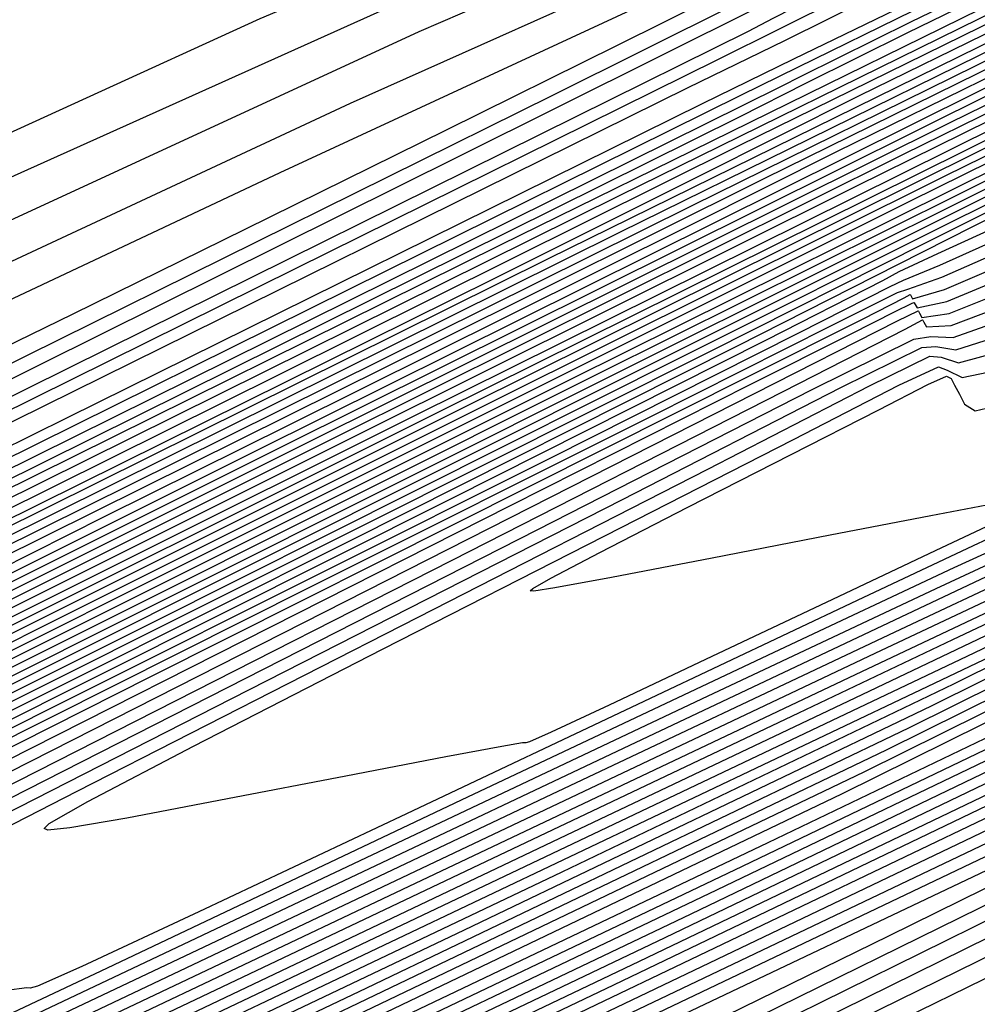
# Model space of a CAD drawing. Extents: x 3249832 to 3255657, y 13789405 to 13793316.
# Tile 73 of 256: x 3255018 to 3255022, y 13790415 to 13790419. Entities that reach past the tile are written whole.
import ezdxf

# ---------------------------------------------------------------- set-up
doc = ezdxf.new("R2010")
doc.units = 0
doc.header["$LTSCALE"] = 100
doc.header["$MEASUREMENT"] = 0
doc.linetypes.add('DASHED', pattern=[0.75, 0.5, -0.25])
for name, color, linetype in [('GRATIO_CON', 10, 'CONTINUOUS'), ('GRATIO_ICON', 7, 'CONTINUOUS'), ('PLAN', 7, 'CONTINUOUS'), ('TARGETS_EAST', 7, 'CONTINUOUS')]:
    doc.layers.add(name, color=color, linetype=linetype)
doc.styles.add('Gratio_032316_contours$0$symbol', font='symbol.shx')
doc.linetypes.add('Gratio_032316_contours$0$DEPRESSION', pattern='A,0.3,["%",Gratio_032316_contours$0$symbol,S=0.05,R=180,X=0,Y=0],0.0001', length=0.3001)

# ---------------------------------------------------------------- blocks, each defined once
blk = doc.blocks.new('Gratio_032316_contours')
at = {"layer": 'GRATIO_CON', "color": 5, "linetype": 'Continuous', "flags": 128}
for points in [[(3254945.1484, 13790381.0696), (3254949.1625, 13790383.059), (3254955.7305, 13790386.3151), (3254966.2664, 13790391.5396), (3254981.2597, 13790398.9753), (3254997.5008, 13790407.0297), (3255010.8557, 13790413.6516), (3255018.269, 13790417.3253), (3255021.0017, 13790418.6771), (3255021.3934, 13790418.869), (3255021.921, 13790419.126), (3255025.6099, 13790420.9256), (3255035.6225, 13790425.8082), (3255053.5506, 13790434.5489), (3255074.7036, 13790444.8611), (3255092.8199, 13790453.6928), (3255103.1892, 13790458.7465)], [(3254946.1838, 13790381.4123), (3254947.0823, 13790381.9304), (3254948.9732, 13790382.9076), (3254952.2901, 13790384.5656), (3254957.4129, 13790387.1059), (3254964.6024, 13790390.6688), (3254973.6448, 13790395.1509), (3254984.2075, 13790400.3876), (3254995.7068, 13790406.0898), (3255006.5545, 13790411.4692), (3255014.911, 13790415.6127), (3255019.484, 13790417.8788), (3255021.1695, 13790418.713), (3255021.4109, 13790418.8323), (3255021.9088, 13790419.0767), (3255025.3943, 13790420.7787), (3255034.8558, 13790425.3938), (3255051.8091, 13790433.6599), (3255071.8786, 13790443.4442), (3255089.216, 13790451.8965), (3255099.4042, 13790456.8624), (3255103.7521, 13790458.9719)], [(3254944.7499, 13790380.4437), (3254947.9407, 13790382.0523), (3254950.5535, 13790383.3953), (3254951.9826, 13790384.1763), (3254952.9075, 13790384.7152), (3254954.329, 13790385.486), (3254957.1773, 13790386.9338), (3254962.1008, 13790389.3863), (3254969.6775, 13790393.1422), (3254980.0423, 13790398.2787), (3254991.5591, 13790403.9866), (3255002.1485, 13790409.2356), (3255010.1539, 13790413.2043), (3255015.6081, 13790415.9087), (3255018.9663, 13790417.5737), (3255020.6989, 13790418.4324), (3255021.3374, 13790418.749), (3255021.4284, 13790418.7956), (3255021.8967, 13790419.0273), (3255025.1787, 13790420.6318), (3255034.0892, 13790424.9794), (3255050.0676, 13790432.7709)], [(3254945.0128, 13790380.5346), (3254948.7423, 13790382.4014), (3254952.94, 13790384.5118), (3254956.4013, 13790386.2753), (3254958.3386, 13790387.3037), (3254959.6313, 13790388.018), (3254961.5757, 13790389.0416), (3254965.3232, 13790390.9311), (3254971.4451, 13790393.9759), (3254980.368, 13790398.3984), (3254991.9844, 13790404.155), (3255004.0517, 13790410.1357), (3255013.7933, 13790414.9644), (3255019.1789, 13790417.6349), (3255021.1628, 13790418.6202), (3255021.4455, 13790418.7636), (3255021.8843, 13790418.9818), (3255024.963, 13790420.4872), (3255033.3225, 13790424.5661), (3255048.326, 13790431.8822), (3255066.2286, 13790440.6106)], [(3255049.534, 13790428.4952), (3255046.2793, 13790426.8324), (3255040.4497, 13790423.92), (3255033.5907, 13790420.5181), (3255027.7596, 13790417.6357), (3255024.224, 13790415.894), (3255021.0936, 13790414.3615), (3255015.6882, 13790411.7186), (3255006.3272, 13790407.1378), (3254995.327, 13790401.7595), (3254986.0035, 13790397.2163), (3254980.8411, 13790394.7331), (3254978.999, 13790393.9044), (3254978.8049, 13790393.9168), (3254978.6817, 13790393.9998), (3254977.4344, 13790393.5534), (3254973.9632, 13790392.0204), (3254967.7013, 13790389.106), (3254960.2128, 13790385.5666), (3254953.5949, 13790382.4208), (3254949.4461, 13790380.4491), (3254947.3718, 13790379.477), (3254946.4791, 13790379.0915), (3254946.0112, 13790378.9407)], [(3254946.0595, 13790380.94), (3254947.7717, 13790381.8299), (3254951.2231, 13790383.5629), (3254956.7272, 13790386.3167), (3254962.9385, 13790389.4308), (3254968.097, 13790392.0352), (3254971.0506, 13790393.5584), (3254973.0789, 13790394.6237), (3254976.0692, 13790396.1528), (3254981.4326, 13790398.8354), (3254988.6749, 13790402.4319), (3254996.8253, 13790406.4705), (3255004.9268, 13790410.4847), (3255012.0767, 13790414.0291), (3255017.3857, 13790416.6636), (3255020.6466, 13790418.2826), (3255024.3802, 13790420.1183), (3255031.7891, 13790423.7373), (3255044.8429, 13790430.1043), (3255060.5787, 13790437.7769)], [(3255055.59, 13790431.8315), (3255047.0958, 13790427.5496), (3255042.3867, 13790425.1678), (3255040.6961, 13790424.2969), (3255040.5003, 13790424.1683), (3255040.4235, 13790424.0911), (3255039.6812, 13790423.6829), (3255037.6364, 13790422.6382), (3255033.974, 13790420.8085), (3255029.6648, 13790418.6712), (3255026.0014, 13790416.8603), (3255023.9531, 13790415.8508), (3255023.1973, 13790415.4811), (3255023.088, 13790415.4305), (3255023.0869, 13790415.4318), (3255023.0865, 13790415.4317), (3255023.0866, 13790415.4305), (3255022.8582, 13790415.3162), (3255021.2565, 13790414.529), (3255016.908, 13790412.3967), (3255009.1272, 13790408.5854), (3254999.9829, 13790404.1133)], [(3254954.3283, 13790385.077), (3254960.7196, 13790388.2744), (3254967.9377, 13790391.8903), (3254973.9449, 13790394.9152), (3254977.4066, 13790396.6858), (3254979.8026, 13790397.9265), (3254983.3159, 13790399.7084), (3254989.4873, 13790402.7876), (3254997.2897, 13790406.66), (3255005.054, 13790410.5066), (3255011.3981, 13790413.6495), (3255016.0893, 13790415.9754), (3255019.1824, 13790417.5119), (3255021.1616, 13790418.4965), (3255024.2305, 13790420.0051), (3255031.0224, 13790423.3233), (3255043.1014, 13790429.2154), (3255057.7537, 13790436.3601)], [(3255058.9743, 13790433.6088), (3255047.5339, 13790427.8384), (3255037.8176, 13790422.9456), (3255032.4032, 13790420.2165), (3255030.4266, 13790419.2137), (3255030.1628, 13790419.0687), (3255030.1315, 13790419.0372), (3255029.8284, 13790418.8705), (3255028.9936, 13790418.444), (3255027.4982, 13790417.697), (3255025.7389, 13790416.8243), (3255024.2432, 13790416.085), (3255023.4069, 13790415.6727), (3255023.0986, 13790415.5209), (3255023.0546, 13790415.498), (3255022.873, 13790415.4052), (3255021.5969, 13790414.775), (3255018.131, 13790413.0728), (3255011.9289, 13790410.0332), (3255004.6395, 13790406.4677), (3254998.4608, 13790403.4568)], [(3254957.4334, 13790386.5912), (3254964.712, 13790390.232), (3254972.937, 13790394.3499), (3254979.7927, 13790397.7951), (3254983.7627, 13790399.8132), (3254986.5264, 13790401.2294), (3254990.5626, 13790403.264), (3254997.542, 13790406.7397), (3255005.9046, 13790410.888), (3255013.2826, 13790414.5427), (3255017.8693, 13790416.8145), (3255020.102, 13790417.9219), (3255020.979, 13790418.3605), (3255021.6765, 13790418.7106), (3255024.0808, 13790419.8921), (3255030.2558, 13790422.9094), (3255041.3599, 13790428.3266), (3255054.9287, 13790434.9433)], [(3255053.5308, 13790430.9275), (3255041.4488, 13790424.8365), (3255031.1784, 13790419.668), (3255025.4389, 13790416.7808), (3255023.3244, 13790415.7164), (3255023.0228, 13790415.5621), (3255022.8881, 13790415.4908), (3255021.9375, 13790415.0187), (3255019.3541, 13790413.7478), (3255014.7305, 13790411.4806), (3255009.2961, 13790408.822), (3255004.6896, 13790406.5772), (3255002.139, 13790405.3504), (3255001.2289, 13790404.941), (3255001.1329, 13790404.9471), (3255000.8901, 13790404.9015), (3254999.0001, 13790404.0748), (3254993.8279, 13790401.672), (3254984.5284, 13790397.2789), (3254973.4178, 13790392.0034), (3254963.6021, 13790387.3343), (3254957.4508, 13790384.4097)], [(3254955.4199, 13790385.5376), (3254960.5386, 13790388.1053), (3254968.7045, 13790392.1897), (3254977.9362, 13790396.8094), (3254985.6405, 13790400.6751), (3254990.0725, 13790402.9177), (3254992.881, 13790404.3494), (3254996.5632, 13790406.2026), (3255002.8275, 13790409.3208), (3255010.2267, 13790412.9921), (3255016.5248, 13790416.1155), (3255020.3388, 13790418.0089), (3255023.6991, 13790419.6651), (3255029.4889, 13790422.4959), (3255039.6183, 13790427.4378), (3255052.1037, 13790433.5265)], [(3255056.3393, 13790432.4827), (3255047.9379, 13790428.228), (3255038.0525, 13790423.2447), (3255029.649, 13790419.0168), (3255024.9521, 13790416.6561), (3255023.2205, 13790415.7879), (3255022.9716, 13790415.6659), (3255022.9698, 13790415.6678), (3255022.9682, 13790415.669), (3255022.9672, 13790415.6692), (3255022.9238, 13790415.647), (3255022.6218, 13790415.4974), (3255021.8018, 13790415.094), (3255020.3343, 13790414.3744), (3255018.6093, 13790413.5305), (3255017.1472, 13790412.818), (3255016.3376, 13790412.4286), (3255016.0488, 13790412.2987), (3255016.0183, 13790412.3006), (3255015.6957, 13790412.1693), (3255013.3773, 13790411.089), (3255007.0709, 13790408.1065), (3254995.7465, 13790402.7274)], [(3254957.4297, 13790386.4314), (3254960.5188, 13790388.0094), (3254966.7489, 13790391.1336), (3254976.6893, 13790396.105), (3254987.9347, 13790401.7284), (3254997.3362, 13790406.435), (3255002.6527, 13790409.1072), (3255005.2736, 13790410.4327), (3255007.4963, 13790411.5508), (3255011.0251, 13790413.3074), (3255015.193, 13790415.3759), (3255018.7404, 13790417.1364), (3255020.9591, 13790418.2393), (3255023.3473, 13790419.4162), (3255027.9549, 13790421.6693), (3255036.0899, 13790425.6385), (3255046.0933, 13790430.5169), (3255055.5641, 13790435.1357)], [(3255052.6093, 13790430.6602), (3255045.1415, 13790426.8782), (3255036.3543, 13790422.4489), (3255028.8842, 13790418.6912), (3255024.7086, 13790416.5938), (3255023.1686, 13790415.8233), (3255022.9464, 13790415.716), (3255022.5853, 13790415.5481), (3255020.0733, 13790414.3559), (3255013.2596, 13790411.1154), (3255001.0311, 13790405.2969), (3254986.4266, 13790398.3471), (3254973.5224, 13790392.2065), (3254965.4297, 13790388.358), (3254961.3983, 13790386.4528)], [(3254958.3308, 13790386.7686), (3254959.7037, 13790387.5297), (3254963.0682, 13790389.2453), (3254969.8541, 13790392.6478), (3254980.6818, 13790398.0626), (3254992.934, 13790404.1879), (3255003.1841, 13790409.315), (3255008.9428, 13790412.2019), (3255011.4699, 13790413.4744), (3255012.9628, 13790414.2249), (3255015.1239, 13790415.3007), (3255017.6762, 13790416.5678), (3255019.8482, 13790417.6468), (3255021.2692, 13790418.3545), (3255023.1714, 13790419.2918), (3255027.1879, 13790421.256), (3255034.3442, 13790424.7478), (3255043.2355, 13790429.084), (3255051.8492, 13790433.2852)], [(3255052.7009, 13790430.8), (3255048.8794, 13790428.8377), (3255042.345, 13790425.5285), (3255034.6561, 13790421.653), (3255028.1194, 13790418.3656), (3255024.4651, 13790416.5314), (3255023.1169, 13790415.8585), (3255022.9219, 13790415.7656), (3255022.9196, 13790415.7683), (3255022.9178, 13790415.7698), (3255022.9169, 13790415.7699), (3255022.5746, 13790415.6058), (3255020.1795, 13790414.4638), (3255013.6777, 13790411.3675), (3255002.0013, 13790405.8095), (3254988.0273, 13790399.159), (3254975.6185, 13790393.2543), (3254967.7306, 13790389.5034), (3254963.6907, 13790387.5939), (3254961.9184, 13790386.783)], [(3254959.6791, 13790386.7613), (3254959.6092, 13790386.9067), (3254959.611, 13790387.087), (3254959.8424, 13790387.3637), (3254960.4928, 13790387.8124), (3254961.9777, 13790388.6279), (3254965.6176, 13790390.4812), (3254972.9593, 13790394.1619), (3254984.6742, 13790400.0203), (3254997.9332, 13790406.6474), (3255009.0319, 13790412.1949), (3255015.2328, 13790415.2966), (3255017.6663, 13790416.516), (3255018.4294, 13790416.899), (3255019.2226, 13790417.294), (3255020.1594, 13790417.7597), (3255020.9561, 13790418.1572), (3255021.5793, 13790418.4697), (3255022.9955, 13790419.1674), (3255026.4209, 13790420.8426), (3255032.5984, 13790423.8572), (3255040.3776, 13790427.6512), (3255048.1343, 13790431.4346), (3255054.5723, 13790434.5767)], [(3255050.9059, 13790429.9895), (3255048.4627, 13790428.7162), (3255045.1495, 13790427.0151), (3255039.5486, 13790424.1787), (3255032.9579, 13790420.8572), (3255027.3546, 13790418.0401), (3255024.2216, 13790416.4691), (3255023.0651, 13790415.8937), (3255022.8974, 13790415.8151), (3255022.8953, 13790415.8179), (3255022.8941, 13790415.8187), (3255022.894, 13790415.8176), (3255022.5689, 13790415.6594), (3255020.2887, 13790414.5696), (3255014.0971, 13790411.6189), (3255002.9718, 13790406.3221), (3254989.6279, 13790399.9711), (3254977.7145, 13790394.3021)], [(3254975.6103, 13790395.4493), (3254987.6404, 13790401.4656), (3255001.2319, 13790408.2593), (3255012.603, 13790413.9435), (3255019.0861, 13790417.1854), (3255022.469, 13790418.8683), (3255025.6538, 13790420.4295), (3255030.8527, 13790422.9665), (3255037.5197, 13790426.2183), (3255044.4194, 13790429.5841), (3255050.5407, 13790432.5721)], [(3255053.5145, 13790431.4653), (3255046.3454, 13790427.8167), (3255042.2299, 13790425.7091), (3255039.9863, 13790424.5486), (3255037.6897, 13790423.3701), (3255033.9557, 13790421.4792), (3255029.5616, 13790419.2654), (3255025.8252, 13790417.3887), (3255023.735, 13790416.3436), (3255022.9629, 13790415.9615), (3255022.8513, 13790415.9077), (3255022.5587, 13790415.7644), (3255020.5075, 13790414.7805), (3255014.9359, 13790412.1214), (3255004.9128, 13790407.3471), (3254992.8292, 13790401.5952), (3254981.9064, 13790396.3977), (3254974.6333, 13790392.9395)], [(3254979.6582, 13790397.3971), (3254990.739, 13790402.9398), (3255003.1346, 13790409.136), (3255013.4641, 13790414.299), (3255019.3045, 13790417.2192), (3255022.0667, 13790418.5953), (3255024.1196, 13790419.6031), (3255027.3611, 13790421.1852), (3255031.8039, 13790423.3526), (3255036.9895, 13790425.8831), (3255042.4776, 13790428.5629), (3255047.9009, 13790431.2123), (3255052.9106, 13790433.66)], [(3255049.8464, 13790429.6558), (3255042.23, 13790425.7838), (3255037.8919, 13790423.5689), (3255035.7481, 13790422.4649), (3255033.9598, 13790421.5476), (3255031.1592, 13790420.1294), (3255027.8637, 13790418.469), (3255025.0614, 13790417.0615), (3255023.4938, 13790416.2777), (3255022.9148, 13790415.9907), (3255022.8314, 13790415.9495), (3255022.5553, 13790415.8132), (3255020.6181, 13790414.8833), (3255015.3559, 13790412.3715), (3255005.8835, 13790407.8593), (3254994.4299, 13790402.4072), (3254984.0024, 13790397.4455), (3254976.9342, 13790394.0849)], [(3254974.7197, 13790394.8774), (3254981.6822, 13790398.3711), (3254992.2882, 13790403.6769), (3255004.086, 13790409.5744), (3255013.8946, 13790414.4768), (3255019.4137, 13790417.2362), (3255021.8655, 13790418.4589), (3255023.3525, 13790419.1899), (3255025.6153, 13790420.2946), (3255028.9461, 13790421.9198), (3255033.2746, 13790424.0326), (3255038.446, 13790426.5583), (3255043.9658, 13790429.2551), (3255049.2546, 13790431.8392)], [(3255055.6624, 13790432.6741), (3255046.1783, 13790427.8464), (3255038.1147, 13790423.751), (3255033.5539, 13790421.4287), (3255031.5099, 13790420.3811), (3255030.2298, 13790419.725), (3255028.3628, 13790418.7796), (3255026.1658, 13790417.6727), (3255024.2976, 13790416.7343), (3255023.2525, 13790416.2119), (3255022.8662, 13790416.0213), (3255022.8097, 13790415.9957), (3255022.8089, 13790415.9961), (3255022.8091, 13790415.9944), (3255022.8103, 13790415.9905), (3255022.5518, 13790415.8602), (3255020.7288, 13790414.9847), (3255015.7759, 13790412.6209), (3255006.8542, 13790408.3713), (3254996.0305, 13790403.2193), (3254986.0984, 13790398.4934), (3254979.2351, 13790395.2303)], [(3254976.9488, 13790395.9532), (3254983.7061, 13790399.345), (3254993.8375, 13790404.4141), (3255005.0373, 13790410.0128), (3255014.3251, 13790414.6546), (3255019.5229, 13790417.2531), (3255021.6642, 13790418.3224), (3255022.5854, 13790418.7767), (3255023.8696, 13790419.404), (3255026.0882, 13790420.4869), (3255029.5597, 13790422.1821), (3255034.4145, 13790424.5537), (3255040.0307, 13790427.2979), (3255045.5987, 13790430.0184), (3255050.4178, 13790432.3721)], [(3255052.5205, 13790431.1292), (3255042.5102, 13790426.0369), (3255033.9994, 13790421.7181), (3255029.2159, 13790419.2884), (3255027.2717, 13790418.2973), (3255026.4999, 13790417.9025), (3255025.5664, 13790417.4298), (3255024.4679, 13790416.8763), (3255023.5338, 13790416.4072), (3255023.0112, 13790416.1459), (3255022.8181, 13790416.0504), (3255022.7899, 13790416.0372), (3255022.7896, 13790416.0365), (3255022.7899, 13790416.0341), (3255022.7911, 13790416.03), (3255022.5487, 13790415.9077), (3255020.8395, 13790415.0867), (3255016.196, 13790412.8706), (3255007.8249, 13790408.8834), (3254997.6312, 13790404.0313), (3254988.1944, 13790399.5412), (3254981.536, 13790396.3757), (3254977.445, 13790394.4401)], [(3254979.1778, 13790397.029), (3254985.7301, 13790400.319), (3254995.3868, 13790405.1513), (3255005.9887, 13790410.4513), (3255014.7555, 13790414.8325), (3255019.7603, 13790417.3328), (3255022.4892, 13790418.6874), (3255025.2815, 13790420.056), (3255029.8977, 13790422.3123), (3255035.7826, 13790425.188), (3255041.8018, 13790428.129), (3255046.9883, 13790430.6621), (3255051.0438, 13790432.6385)], [(3255056.3762, 13790433.2221), (3255047.9125, 13790428.8886), (3255037.949, 13790423.8227), (3255029.4781, 13790419.5266), (3255024.7443, 13790417.1257), (3255023.0007, 13790416.239), (3255022.7527, 13790416.1086), (3255022.5425, 13790416.0024), (3255021.061, 13790415.2908), (3255017.036, 13790413.3701), (3255009.7662, 13790409.9075), (3255000.8325, 13790405.6553), (3254992.3864, 13790401.6368), (3254986.1378, 13790398.6664), (3254982.0297, 13790396.7222), (3254979.5633, 13790395.5732)], [(3254979.8729, 13790397.2656), (3254983.636, 13790399.1807), (3254989.778, 13790402.2669), (3254998.4853, 13790406.6256), (3255007.8912, 13790411.3286), (3255015.6159, 13790415.1896), (3255019.9909, 13790417.3765), (3255022.1929, 13790418.4723), (3255024.1101, 13790419.4138), (3255027.2241, 13790420.9366), (3255031.3895, 13790422.9725), (3255036.0546, 13790425.2518), (3255040.6765, 13790427.5092), (3255044.7492, 13790429.4948), (3255047.7759, 13790430.9631), (3255047.7759, 13790430.9631), (3255049.4286, 13790431.75)], [(3255054.4236, 13790432.2772), (3255046.4464, 13790428.1929), (3255037.0558, 13790423.4183), (3255029.072, 13790419.3692), (3255024.6104, 13790417.1064), (3255022.9672, 13790416.2706), (3255022.7334, 13790416.1477), (3255022.5394, 13790416.0497), (3255021.1717, 13790415.3929), (3255017.4561, 13790413.6199), (3255010.7369, 13790410.4196), (3255002.4332, 13790406.4673), (3254994.4824, 13790402.6847), (3254988.4387, 13790399.8118), (3254984.3221, 13790397.8633), (3254981.7689, 13790396.672), (3254980.4116, 13790396.067)], [(3254979.9511, 13790397.2062), (3254982.1068, 13790398.3439), (3254985.865, 13790400.2566), (3254991.8019, 13790403.2408), (3255000.0345, 13790407.3628), (3255008.8425, 13790411.7672), (3255016.0461, 13790415.3682), (3255020.106, 13790417.3985), (3255022.0446, 13790418.365), (3255023.5243, 13790419.0929), (3255025.8871, 13790420.249), (3255029.1929, 13790421.8649), (3255033.1809, 13790423.8134), (3255037.5205, 13790425.9328), (3255041.6019, 13790427.923), (3255044.7453, 13790429.4492), (3255044.7453, 13790429.4492), (3255046.4745, 13790430.2756), (3255047.1264, 13790430.5616), (3255047.2415, 13790430.5654), (3255047.3912, 13790430.561), (3255048.2701, 13790430.8857), (3255050.604, 13790431.8925)], [(3255052.4709, 13790431.3323), (3255044.9804, 13790427.4972), (3255036.1626, 13790423.0139), (3255028.6659, 13790419.2119), (3255024.4766, 13790417.0871), (3255022.9337, 13790416.3022), (3255022.7142, 13790416.1868), (3255022.5363, 13790416.097), (3255021.2824, 13790415.4949), (3255017.8761, 13790413.8696), (3255011.7076, 13790410.9317), (3255004.0338, 13790407.2793), (3254996.5784, 13790403.7325)], [(3255001.5838, 13790408.1), (3255009.7937, 13790412.2059), (3255016.4762, 13790415.5468), (3255020.2212, 13790417.4205), (3255021.8963, 13790418.2576), (3255022.9385, 13790418.7721), (3255024.5502, 13790419.5614), (3255026.9963, 13790420.7573), (3255030.3073, 13790422.3749), (3255034.3646, 13790424.3564), (3255038.4546, 13790426.3511), (3255041.7147, 13790427.9354), (3255041.7147, 13790427.9354), (3255043.5203, 13790428.8013), (3255044.1987, 13790429.1039), (3255044.3151, 13790429.1143), (3255044.4671, 13790429.1194), (3255045.3817, 13790429.4696), (3255047.8186, 13790430.5312), (3255052.1571, 13790432.4898)], [(3255050.5182, 13790430.3873), (3255043.5143, 13790426.8012), (3255035.2696, 13790422.6085), (3255028.2606, 13790419.0516), (3255024.1815, 13790416.9841), (3255021.5986, 13790415.704), (3255018.2958, 13790414.1205), (3255012.6782, 13790411.4441), (3255005.6345, 13790408.0914), (3254998.6744, 13790404.7803)], [(3255003.133, 13790408.8372), (3255010.745, 13790412.6446), (3255016.9064, 13790415.7254), (3255020.4349, 13790417.4906), (3255022.5359, 13790418.5351), (3255025.0118, 13790419.75), (3255029.1227, 13790421.7597), (3255033.9614, 13790424.1214), (3255038.0784, 13790426.1256), (3255038.0784, 13790426.1256), (3255040.3867, 13790427.2392), (3255041.2486, 13790427.6352), (3255041.3886, 13790427.6632), (3255041.543, 13790427.6778), (3255042.4934, 13790428.0535), (3255045.0332, 13790429.1698), (3255049.559, 13790431.2187)], [(3255050.0232, 13790430.2833), (3255046.6129, 13790428.4976), (3255040.5824, 13790425.41), (3255033.4836, 13790421.8002), (3255027.4485, 13790418.7379), (3255023.9461, 13790416.9627), (3255021.7914, 13790415.8937), (3255019.1359, 13790414.62), (3255014.6196, 13790412.4683), (3255008.8358, 13790409.7154), (3255002.8664, 13790406.8759)], [(3254999.8977, 13790407.1366), (3255006.2315, 13790410.3116), (3255012.6475, 13790413.5219), (3255017.7667, 13790416.0825), (3255020.6737, 13790417.5383), (3255022.3054, 13790418.3521), (3255024.0624, 13790419.2163), (3255024.0624, 13790419.2163), (3255026.9422, 13790420.625), (3255030.3322, 13790422.2798), (3255033.2166, 13790423.6839), (3255034.8338, 13790424.464), (3255035.4376, 13790424.7414), (3255035.5358, 13790424.7611), (3255035.6947, 13790424.7946), (3255036.7166, 13790425.2213), (3255039.4625, 13790426.4472), (3255044.3627, 13790428.6764), (3255050.1257, 13790431.3057)], [(3255049.2747, 13790430.0127), (3255047.801, 13790429.1972), (3255044.6603, 13790427.5527), (3255039.1165, 13790424.7143), (3255032.5906, 13790421.3959), (3255027.0426, 13790418.5808), (3255023.8285, 13790416.9517), (3255021.8878, 13790415.9884), (3255019.5559, 13790414.8697), (3255015.5903, 13790412.9804), (3255010.4365, 13790410.5275), (3255004.9624, 13790407.9238), (3254999.9432, 13790405.5387)], [(3255001.9217, 13790408.1106), (3255007.7808, 13790411.0488), (3255013.5988, 13790413.9605), (3255018.197, 13790416.261), (3255020.7931, 13790417.5621), (3255022.1902, 13790418.2604), (3255023.5878, 13790418.9491), (3255023.5878, 13790418.9491), (3255025.8521, 13790420.0575), (3255028.5176, 13790421.3589), (3255030.7857, 13790422.463), (3255032.0573, 13790423.0764), (3255032.5322, 13790423.2945), (3255032.6093, 13790423.31), (3255032.7706, 13790423.353), (3255033.8283, 13790423.8052), (3255036.6771, 13790425.0858), (3255041.7646, 13790427.4052), (3255047.7487, 13790430.1382), (3255052.8402, 13790432.4505)], [(3255049.785, 13790430.4414), (3255048.0685, 13790429.5054), (3255046.9657, 13790428.8776), (3255045.5787, 13790428.1111), (3255042.7077, 13790426.6077), (3255037.6506, 13790424.0186), (3255031.6976, 13790420.9915), (3255026.6366, 13790418.4237), (3255023.7109, 13790416.9408), (3255021.9843, 13790416.0831), (3255019.976, 13790415.1195), (3255016.5609, 13790413.4925), (3255012.0372, 13790411.3395), (3255007.0584, 13790408.9716), (3255002.2442, 13790406.6841)], [(3254999.2394, 13790406.7116), (3255003.9456, 13790409.0845), (3255009.33, 13790411.786), (3255014.55, 13790414.3991), (3255018.6272, 13790416.4395), (3255020.9126, 13790417.5858), (3255022.0751, 13790418.1687), (3255023.1132, 13790418.682), (3255023.1132, 13790418.682), (3255024.762, 13790419.4899), (3255026.703, 13790420.438), (3255028.3548, 13790421.242), (3255029.2809, 13790421.6888), (3255029.6267, 13790421.8477), (3255029.6829, 13790421.8589), (3255029.8465, 13790421.9115), (3255030.9399, 13790422.3891), (3255033.8917, 13790423.7245), (3255039.1665, 13790426.134), (3255045.3718, 13790428.9706), (3255050.6513, 13790431.371)], [(3255049.6522, 13790430.4679), (3255047.5589, 13790429.3433), (3255045.7804, 13790428.377), (3255044.6567, 13790427.7425), (3255043.3565, 13790427.0251), (3255040.7551, 13790425.6628), (3255036.1847, 13790423.3229), (3255030.8047, 13790420.5872), (3255026.2307, 13790418.2666), (3255023.5932, 13790416.9299), (3255022.0807, 13790416.1778), (3255020.396, 13790415.3692), (3255017.5316, 13790414.0045), (3255013.6378, 13790412.1515), (3255009.1544, 13790410.0194), (3255004.5451, 13790407.8295), (3255000.3687, 13790405.8506)], [(3255001.4685, 13790407.7874), (3255005.9696, 13790410.0585), (3255010.8793, 13790412.5232), (3255015.5013, 13790414.8377), (3255019.0574, 13790416.618), (3255021.032, 13790417.6095), (3255021.9599, 13790418.077), (3255022.6386, 13790418.4149), (3255022.6386, 13790418.4149), (3255023.6718, 13790418.9223), (3255024.8885, 13790419.517), (3255025.9239, 13790420.0211), (3255026.5044, 13790420.3012), (3255026.7212, 13790420.4008), (3255026.7564, 13790420.4078), (3255026.9224, 13790420.4699), (3255028.0515, 13790420.9731), (3255031.1064, 13790422.3631), (3255036.5683, 13790424.8629), (3255042.9948, 13790427.8031), (3255048.4623, 13790430.2914), (3255051.4749, 13790431.6322)], [(3255036.8498, 13790423.773), (3255033.2529, 13790421.9314), (3255029.0188, 13790419.7786), (3255025.4189, 13790417.9528), (3255023.4074, 13790416.9322), (3255022.6664, 13790416.5554), (3255022.5606, 13790416.5007), (3255022.5605, 13790416.5002), (3255022.5603, 13790416.5), (3255022.56, 13790416.4998), (3255022.5109, 13790416.4759), (3255022.1677, 13790416.3118), (3255021.2361, 13790415.8678), (3255019.473, 13790415.0285), (3255016.8392, 13790413.7755), (3255013.3464, 13790412.115), (3255009.1469, 13790410.1203), (3255004.9535, 13790408.1327), (3255001.6195, 13790406.561)], [(3255002.2127, 13790408.0482), (3255005.9266, 13790409.9391), (3255010.0175, 13790412.0064), (3255013.9778, 13790413.9975), (3255017.4039, 13790415.7149), (3255019.9179, 13790416.9747), (3255021.277, 13790417.659), (3255021.7766, 13790417.9145), (3255021.8472, 13790417.9539), (3255022.0131, 13790418.0307), (3255023.1745, 13790418.5623), (3255026.3257, 13790420.0069), (3255026.3257, 13790420.0069), (3255031.9638, 13790422.5934), (3255038.5985, 13790425.6323)], [(3255034.8972, 13790422.8281), (3255031.7871, 13790421.2357), (3255028.1258, 13790419.3742), (3255025.0131, 13790417.7954), (3255023.2737, 13790416.913), (3255022.633, 13790416.5871), (3255022.5414, 13790416.5399), (3255022.5411, 13790416.5396), (3255022.5407, 13790416.5396), (3255022.5403, 13790416.5396), (3255022.5073, 13790416.5237), (3255022.2781, 13790416.4142), (3255021.656, 13790416.1177), (3255020.4437, 13790415.5406), (3255018.4398, 13790414.5875), (3255015.4424, 13790413.1629), (3255011.4478, 13790411.2656), (3255007.2458, 13790409.2737), (3255003.8251, 13790407.6598), (3255001.9119, 13790406.771)], [(3255001.5714, 13790407.6438), (3255004.4467, 13790409.1265), (3255008.1557, 13790411.0149), (3255012.0414, 13790412.9803), (3255015.5271, 13790414.7347), (3255018.3552, 13790416.1532), (3255020.3485, 13790417.1522), (3255021.4153, 13790417.6891), (3255021.8082, 13790417.8884), (3255021.8655, 13790417.9158), (3255022.0219, 13790417.9802), (3255023.0976, 13790418.4636), (3255026.0091, 13790419.7909), (3255026.0091, 13790419.7909), (3255031.2146, 13790422.1747), (3255037.3389, 13790424.9782)], [(3255034.4674, 13790422.6807), (3255032.9446, 13790421.8831), (3255030.3212, 13790420.54), (3255027.2329, 13790418.9698), (3255024.6073, 13790417.6381), (3255023.1401, 13790416.8937), (3255022.5996, 13790416.6189), (3255022.5222, 13790416.5792), (3255022.5053, 13790416.5712), (3255022.3895, 13790416.5166), (3255022.0763, 13790416.368), (3255021.4144, 13790416.0532), (3255020.0405, 13790415.3999), (3255017.5384, 13790414.2109), (3255013.7487, 13790412.4111), (3255009.5382, 13790410.4148), (3255006.0307, 13790408.7586), (3255004.0619, 13790407.8414), (3255003.316, 13790407.5112)], [(3255002.1084, 13790407.8233), (3255003.7335, 13790408.6875), (3255006.6807, 13790410.2047), (3255010.3847, 13790412.0908), (3255014.0653, 13790413.9544), (3255017.0763, 13790415.4721), (3255019.3065, 13790416.592), (3255020.7789, 13790417.3302), (3255021.5536, 13790417.7197), (3255021.8397, 13790417.8626), (3255021.8837, 13790417.8778), (3255022.0307, 13790417.9298), (3255023.0207, 13790418.365), (3255025.6926, 13790419.5748), (3255025.6926, 13790419.5748), (3255030.4655, 13790421.7559), (3255036.0793, 13790424.3241)], [(3255034.3398, 13790422.7354), (3255033.1119, 13790422.067), (3255032.2452, 13790421.5946), (3255030.992, 13790420.9382), (3255028.8553, 13790419.8442), (3255026.34, 13790418.5654), (3255024.2015, 13790417.4807), (3255023.0065, 13790416.8745), (3255022.5662, 13790416.6507), (3255022.5031, 13790416.6184), (3255022.3969, 13790416.5684), (3255021.6576, 13790416.218), (3255019.6526, 13790415.2666), (3255016.0649, 13790413.5635), (3255011.8404, 13790411.5605)], [(3255012.6138, 13790413.1666), (3255016.0893, 13790414.9283), (3255018.6255, 13790416.2091), (3255020.2579, 13790417.0302), (3255021.2095, 13790417.5075), (3255021.6918, 13790417.7502), (3255021.8692, 13790417.8407), (3255021.8946, 13790417.8542), (3255021.8956, 13790417.8532), (3255021.8986, 13790417.8481), (3255021.9047, 13790417.8366), (3255021.9047, 13790417.8366), (3255022.042, 13790417.8761), (3255022.9455, 13790418.264), (3255025.3769, 13790419.3577), (3255029.7167, 13790421.3369), (3255034.8197, 13790423.67)], [(3255034.5792, 13790423.0401), (3255031.9764, 13790421.6563), (3255029.7636, 13790420.4788), (3255028.494, 13790419.7968), (3255027.8006, 13790419.4225), (3255027.0868, 13790419.0484), (3255025.9235, 13790418.4528), (3255024.5541, 13790417.7565), (3255023.3899, 13790417.1661), (3255022.7393, 13790416.836), (3255022.4993, 13790416.7145), (3255022.4642, 13790416.6979), (3255022.3835, 13790416.662), (3255021.8282, 13790416.4012), (3255020.3245, 13790415.6898), (3255017.6354, 13790414.4144), (3255014.4694, 13790412.9137), (3255011.7719, 13790411.6391)], [(3255013.0603, 13790413.2758), (3255016.5723, 13790415.0644), (3255019.5572, 13790416.581), (3255021.2251, 13790417.4283), (3255021.8396, 13790417.7406), (3255021.928, 13790417.7847), (3255021.928, 13790417.7847), (3255021.9296, 13790417.7823), (3255021.9342, 13790417.7743), (3255021.9439, 13790417.756), (3255022.0614, 13790417.7725), (3255022.7927, 13790418.0652), (3255024.7444, 13790418.925), (3255028.2186, 13790420.4993), (3255032.3005, 13790422.3618), (3255035.7709, 13790423.9426)], [(3255034.6978, 13790423.1916), (3255032.426, 13790421.979), (3255029.7504, 13790420.5582), (3255027.4755, 13790419.3505), (3255026.185, 13790418.6617), (3255025.5784, 13790418.3363), (3255025.1342, 13790418.1033), (3255024.4576, 13790417.7568), (3255023.6608, 13790417.3522), (3255022.9825, 13790417.0101), (3255022.5361, 13790416.7895), (3255021.9334, 13790416.503), (3255020.6605, 13790415.9014), (3255018.4206, 13790414.8398), (3255015.7839, 13790413.5903), (3255013.5375, 13790412.5288)], [(3255011.822, 13790412.5784), (3255014.3732, 13790413.8864), (3255017.3738, 13790415.415), (3255019.9239, 13790416.7117), (3255021.3483, 13790417.4373), (3255021.8726, 13790417.7061), (3255021.9474, 13790417.7455), (3255021.9474, 13790417.7455), (3255021.9484, 13790417.7443), (3255021.953, 13790417.736), (3255021.9639, 13790417.7152), (3255022.0713, 13790417.7205), (3255022.7164, 13790417.9657), (3255024.4281, 13790418.7086), (3255027.4695, 13790420.0805), (3255031.0409, 13790421.7077), (3255034.0765, 13790423.0902)], [(3255032.6067, 13790422.1618), (3255030.2727, 13790420.9179), (3255027.5243, 13790419.4601), (3255025.1874, 13790418.2222), (3255023.8761, 13790417.5266), (3255023.3561, 13790417.2503), (3255023.1815, 13790417.1585), (3255022.9915, 13790417.0614), (3255022.7675, 13790416.9484), (3255022.576, 13790416.8539), (3255022.4146, 13790416.7783), (3255022.0042, 13790416.5874), (3255020.9964, 13790416.113), (3255019.2058, 13790415.2653), (3255017.0984, 13790414.2669), (3255015.303, 13790413.4186), (3255014.2918, 13790412.9463), (3255013.9102, 13790412.7757), (3255013.8468, 13790412.7577), (3255013.83, 13790412.7652), (3255013.7471, 13790412.7597)], [(3255013.5695, 13790413.4118), (3255015.6861, 13790414.4969), (3255018.1754, 13790415.7655), (3255020.2906, 13790416.8424), (3255021.4722, 13790417.4451), (3255021.9104, 13790417.662), (3255021.983, 13790417.6742), (3255021.983, 13790417.6742), (3255022.0797, 13790417.67), (3255022.6389, 13790417.8677), (3255024.1113, 13790418.4929), (3255026.7204, 13790419.6619), (3255029.7813, 13790421.0537), (3255032.3822, 13790422.2377)], [(3255028.6491, 13790420.1369), (3255026.1755, 13790418.8249), (3255024.0725, 13790417.7105), (3255022.8976, 13790417.0867), (3255022.4648, 13790416.8558), (3255022.4023, 13790416.8228), (3255022.361, 13790416.8059), (3255022.0826, 13790416.678), (3255021.3318, 13790416.3254), (3255019.9909, 13790415.691), (3255018.4129, 13790414.9436), (3255017.0686, 13790414.3084)], [(3255016.999, 13790415.1075), (3255018.9769, 13790416.116), (3255020.6573, 13790416.9731), (3255021.5955, 13790417.4539), (3255021.9441, 13790417.6262), (3255022.0046, 13790417.6306), (3255022.0046, 13790417.6306), (3255022.0906, 13790417.6164), (3255022.5632, 13790417.7674), (3255023.7953, 13790418.2762), (3255025.9714, 13790419.243), (3255028.5217, 13790420.3996)], [(3255022.2486, 13790416.8675), (3255022.0017, 13790416.7513), (3255021.5608, 13790416.5427), (3255021.0418, 13790416.2969), (3255020.5997, 13790416.088), (3255020.3507, 13790415.9717), (3255020.2568, 13790415.9297), (3255020.2412, 13790415.9253), (3255020.2272, 13790415.9252), (3255020.1383, 13790415.9104), (3255019.8977, 13790415.8652), (3255019.4666, 13790415.7819), (3255018.9585, 13790415.6838), (3255018.5249, 13790415.602), (3255018.2797, 13790415.5599), (3255018.1858, 13790415.5499), (3255018.169, 13790415.5566), (3255018.1909, 13790415.5789), (3255018.3578, 13790415.6736), (3255018.8121, 13790415.9117), (3255019.6248, 13790416.3285), (3255020.5805, 13790416.8161), (3255021.3921, 13790417.231), (3255021.8453, 13790417.4639), (3255022.0162, 13790417.5428), (3255022.0534, 13790417.5297), (3255022.1173, 13790417.4973), (3255022.4148, 13790417.5592)]]:
    blk.add_lwpolyline(points, dxfattribs=at)
at = {"layer": 'GRATIO_CON', "color": 1, "linetype": 'Continuous', "flags": 128}
for points in [[(3254945.0447, 13790381.2579), (3254946.3879, 13790381.8472), (3254948.9065, 13790383.0543), (3254954.1677, 13790385.6465), (3254963.9971, 13790390.5175), (3254979.1478, 13790398.0306), (3254996.0824, 13790406.4286), (3255010.1907, 13790413.4236), (3255018.044, 13790417.3144), (3255020.9392, 13790418.7456), (3255021.3546, 13790418.9482), (3255021.8369, 13790419.187), (3255025.2062, 13790420.8624), (3255034.3512, 13790425.409), (3255050.7152, 13790433.5444), (3255069.9604, 13790443.1203), (3255086.3039, 13790451.2714), (3255095.4313, 13790455.8583), (3255098.902, 13790457.6441), (3255099.7442, 13790458.1174), (3255100.4367, 13790458.5007), (3255101.2622, 13790458.9517), (3255101.9542, 13790459.3619)], [(3254953.2307, 13790386.1728), (3254956.146, 13790387.49), (3254957.8154, 13790388.163), (3254958.5062, 13790388.3415), (3254958.7466, 13790388.308), (3254959.0886, 13790388.3534), (3254960.1784, 13790388.8006), (3254962.6861, 13790389.9806), (3254967.192, 13790392.1786), (3254973.9172, 13790395.497), (3254982.9932, 13790399.9923), (3254994.1319, 13790405.5143), (3255005.368, 13790411.0858), (3255014.3168, 13790415.5226), (3255019.2507, 13790417.9671), (3255021.0694, 13790418.8669), (3255021.3299, 13790418.9958), (3255021.7471, 13790419.2059), (3255024.6691, 13790420.6627), (3255032.602, 13790424.6097), (3255046.7981, 13790431.6691), (3255063.4941, 13790439.9771)], [(3254978.9843, 13790398.114), (3254985.4775, 13790401.303), (3254993.6668, 13790405.3476), (3255001.9893, 13790409.4672), (3255009.1159, 13790412.9981), (3255014.6536, 13790415.743), (3255018.443, 13790417.6217), (3255020.4573, 13790418.6198), (3255021.1996, 13790418.9882), (3255021.3051, 13790419.0434), (3255021.6574, 13790419.2249), (3255024.132, 13790420.463), (3255030.8529, 13790423.8104), (3255042.8811, 13790429.7937), (3255057.0279, 13790436.8339)], [(3254977.1814, 13790397.9159), (3254983.2417, 13790400.7559), (3254986.6534, 13790402.3118), (3254987.9503, 13790402.8484), (3254988.2105, 13790402.8939), (3254988.5283, 13790402.9858), (3254990.0645, 13790403.6974), (3254993.9963, 13790405.611), (3255000.9046, 13790409.0133), (3255008.9853, 13790413.0081), (3255015.8381, 13790416.4036), (3255019.9544, 13790418.4499), (3255023.3927, 13790420.1658), (3255029.1034, 13790423.0121), (3255038.9639, 13790427.9186), (3255050.5616, 13790433.6908)], [(3255001.1321, 13790409.6589), (3255010.3375, 13790414.0218), (3255015.4914, 13790416.4607), (3255017.3944, 13790417.3552), (3255017.6743, 13790417.4797), (3255017.7084, 13790417.4895), (3255017.873, 13790417.5658), (3255018.2942, 13790417.7708), (3255019.0344, 13790418.1353), (3255019.9003, 13790418.5635), (3255020.6348, 13790418.9277), (3255021.0452, 13790419.1323), (3255021.1964, 13790419.2097), (3255021.2175, 13790419.2242), (3255021.3789, 13790419.3099), (3255022.5154, 13790419.8807), (3255025.603, 13790421.42), (3255031.1292, 13790424.1698), (3255037.629, 13790427.4047), (3255043.149, 13790430.1579), (3255046.3388, 13790431.7615), (3255048.2604, 13790432.7455), (3255050.5788, 13790433.9389)], [(3254996.2565, 13790407.5412), (3255006.0583, 13790412.1768), (3255014.4705, 13790416.158), (3255019.1849, 13790418.3794), (3255020.9272, 13790419.1878), (3255021.1818, 13790419.2935), (3255021.1818, 13790419.2935), (3255021.1857, 13790419.2877), (3255021.1871, 13790419.2869), (3255021.1871, 13790419.289), (3255021.2852, 13790419.3413), (3255021.976, 13790419.6882), (3255023.8528, 13790420.6239), (3255027.2119, 13790422.2954), (3255031.1627, 13790424.2617), (3255034.518, 13790425.9352), (3255036.5203, 13790426.9422), (3255038.1321, 13790427.7657), (3255040.7457, 13790429.1032), (3255045.2553, 13790431.4019), (3255050.5611, 13790434.1099)], [(3255000.7861, 13790409.8744), (3255008.7579, 13790413.6367), (3255015.6283, 13790416.8775), (3255019.4867, 13790418.6772), (3255020.9191, 13790419.3193), (3255021.1358, 13790419.3881), (3255021.1457, 13790419.3701), (3255021.1514, 13790419.3603), (3255021.1544, 13790419.3562), (3255021.1544, 13790419.3562), (3255021.1907, 13790419.3726), (3255021.4365, 13790419.4952), (3255022.1026, 13790419.8275), (3255023.2945, 13790420.4208), (3255024.6965, 13790421.1187), (3255025.887, 13790421.7125), (3255026.7018, 13790422.1228), (3255028.0038, 13790422.786), (3255030.9127, 13790424.2674), (3255036.0584, 13790426.8854), (3255042.1109, 13790429.9696), (3255047.2502, 13790432.6025), (3255050.1119, 13790434.0965)], [(3255000.3639, 13790409.9022), (3255005.3156, 13790412.2078), (3255011.4567, 13790415.098), (3255016.7836, 13790417.6018), (3255016.7836, 13790417.6018), (3255019.7828, 13790418.986), (3255020.9014, 13790419.4692), (3255021.0767, 13790419.5081), (3255021.0899, 13790419.4827), (3255021.0988, 13790419.4662), (3255021.1049, 13790419.4553), (3255021.1097, 13790419.4473), (3255021.1131, 13790419.4418), (3255021.115, 13790419.4393), (3255021.2568, 13790419.5116), (3255022.2465, 13790420.017), (3255024.9339, 13790421.3855), (3255029.7438, 13790423.8322), (3255035.4011, 13790426.7135)], [(3255012.5962, 13790416.085), (3255014.3748, 13790416.8742), (3255016.8557, 13790418.018), (3255019.099, 13790419.0415), (3255019.099, 13790419.0415), (3255020.3858, 13790419.5839), (3255020.8825, 13790419.7395), (3255020.9768, 13790419.7164), (3255020.9925, 13790419.6865), (3255020.998, 13790419.677), (3255020.9979, 13790419.6784), (3255021.0481, 13790419.7094), (3255021.4095, 13790419.8992), (3255022.3946, 13790420.4048), (3255024.1595, 13790421.3047)]]:
    blk.add_lwpolyline(points, dxfattribs=at)
at = {"layer": 'GRATIO_CON', "color": 5, "linetype": 'Gratio_032316_contours$0$DEPRESSION', "flags": 128}
blk.add_lwpolyline([(3255021.9825, 13790416.9026), (3255021.5504, 13790416.8191), (3255021.0421, 13790416.7203), (3255020.6094, 13790416.6369), (3255020.3663, 13790416.592), (3255020.2751, 13790416.578), (3255020.2605, 13790416.5798), (3255020.2706, 13790416.5902), (3255020.3483, 13790416.6343), (3255020.5597, 13790416.745), (3255020.9377, 13790416.9389), (3255021.3823, 13790417.1658), (3255021.7599, 13790417.3588), (3255021.9709, 13790417.467), (3255022.051, 13790417.5026), (3255022.0701, 13790417.4936), (3255022.0855, 13790417.4644), (3255022.1061, 13790417.4252), (3255022.1284, 13790417.3823), (3255022.1745, 13790417.3534), (3255022.369, 13790417.4004), (3255022.8622, 13790417.5962), (3255023.7289, 13790417.9775), (3255024.7435, 13790418.4361), (3255025.6048, 13790418.8279), (3255026.0626, 13790419.0312), (3255026.0697, 13790419.0164), (3255025.6295, 13790418.7765), (3255024.7943, 13790418.3312), (3255023.8116, 13790417.8074), (3255022.9775, 13790417.3584), (3255022.5141, 13790417.0998), (3255022.3464, 13790416.9957), (3255022.3252, 13790416.9724), (3255022.3138, 13790416.9656), (3255022.2245, 13790416.9482), (3255021.9825, 13790416.9026)], close=True, dxfattribs=at)
at = {"layer": 'GRATIO_ICON', "color": 7, "linetype": 'Continuous', "flags": 128}
for points in [[(3254945.2222, 13790380.594), (3254948.1179, 13790382.0487), (3254952.7347, 13790384.359), (3254957.9392, 13790386.9713), (3254962.2492, 13790389.1553), (3254964.6946, 13790390.4311), (3254966.3551, 13790391.3209), (3254968.8224, 13790392.5972), (3254973.3779, 13790394.8833), (3254980.06, 13790398.2039), (3254988.5967, 13790402.4345), (3254998.4556, 13790407.3199), (3255008.0641, 13790412.0827), (3255015.589, 13790415.8152), (3255020.1317, 13790418.0687), (3255024.5299, 13790420.2316), (3255032.5558, 13790424.1512), (3255046.5845, 13790430.9931), (3255063.4037, 13790439.1938)], [(3255050.7343, 13790429.5778), (3255039.7505, 13790424.0407), (3255030.4132, 13790419.3428), (3255025.1944, 13790416.7193), (3255023.2708, 13790415.7534), (3255022.9954, 13790415.615), (3255022.9061, 13790415.5687), (3255022.2797, 13790415.258), (3255020.578, 13790414.4209), (3255017.5324, 13790412.9275), (3255013.9527, 13790411.1763), (3255010.9184, 13790409.6976), (3255009.2383, 13790408.8895), (3255008.6388, 13790408.6198), (3255008.5756, 13790408.6239), (3255008.2929, 13790408.5354), (3255006.1887, 13790407.5819), (3255000.4494, 13790404.8892), (3254990.1375, 13790400.0032), (3254977.8194, 13790394.149), (3254966.9378, 13790388.9721), (3254960.119, 13790385.7299)], [(3254957.9694, 13790386.7735), (3254963.6438, 13790389.6195), (3254972.6969, 13790394.1473), (3254982.9355, 13790399.2689), (3254991.4884, 13790403.5551), (3254996.3626, 13790406.0124), (3254999.0773, 13790407.3911), (3255002.0297, 13790408.8767), (3255006.9263, 13790411.3141), (3255012.7099, 13790414.184), (3255017.6326, 13790416.6259), (3255020.6489, 13790418.1241), (3255023.5232, 13790419.5407), (3255028.7219, 13790422.0826), (3255037.8766, 13790426.5492), (3255049.2787, 13790432.1097)], [(3255050.4607, 13790429.8495), (3255046.5679, 13790427.8493), (3255044.2245, 13790426.6324), (3255041.4196, 13790425.1926), (3255036.7521, 13790422.829), (3255031.2596, 13790420.0614), (3255026.5895, 13790417.7148), (3255023.9775, 13790416.4071), (3255023.0129, 13790415.9284), (3255022.8734, 13790415.8615), (3255022.5639, 13790415.7118), (3255020.398, 13790414.6752), (3255014.5164, 13790411.8703), (3255003.9423, 13790406.8346), (3254991.2285, 13790400.7831), (3254979.8105, 13790395.3499)], [(3254977.6343, 13790396.4232), (3254989.1897, 13790402.2026), (3255002.1833, 13790408.6975), (3255013.0336, 13790414.1211), (3255019.1953, 13790417.2022), (3255022.2679, 13790418.7317), (3255024.8867, 13790420.0162), (3255029.1069, 13790422.0759), (3255034.6618, 13790424.7855), (3255040.7045, 13790427.7336), (3255046.5092, 13790430.5675), (3255051.836, 13790433.1696)], [(3254980.2481, 13790399.5758), (3254989.1568, 13790403.7874), (3254996.7896, 13790407.3888), (3255001.0724, 13790409.3862), (3255002.6724, 13790410.1018), (3255002.9424, 13790410.1868), (3255003.1184, 13790410.2376), (3255003.9688, 13790410.6315), (3255006.1452, 13790411.6908), (3255009.9695, 13790413.574), (3255014.443, 13790415.7847), (3255018.2373, 13790417.6624), (3255020.3567, 13790418.7123), (3255021.1374, 13790419.1009), (3255021.248, 13790419.1601), (3255021.4727, 13790419.2788), (3255023.0548, 13790420.0731), (3255027.3532, 13790422.2161), (3255035.0466, 13790426.0442), (3255044.0953, 13790430.5478), (3255051.78, 13790434.3806)], [(3255049.3785, 13790429.5842), (3255038.8421, 13790424.227), (3255029.8842, 13790419.6839), (3255024.8781, 13790417.145), (3255023.0343, 13790416.2074), (3255022.7719, 13790416.0694), (3255022.5456, 13790415.9551), (3255020.9502, 13790415.1888), (3255016.616, 13790413.1204), (3255008.7956, 13790409.3955), (3254999.2319, 13790404.8433), (3254990.2904, 13790400.589), (3254983.8369, 13790397.5211), (3254979.7373, 13790395.5812)], [(3254977.6389, 13790396.1873), (3254981.4069, 13790398.1049), (3254987.754, 13790401.2929), (3254996.936, 13790405.8885), (3255006.94, 13790410.8899), (3255015.1858, 13790415.011), (3255019.8757, 13790417.3545), (3255022.3411, 13790418.5796), (3255024.6959, 13790419.7346), (3255028.561, 13790421.6242), (3255033.5861, 13790424.0801), (3255038.9282, 13790426.6903), (3255043.8324, 13790429.0856), (3255047.8965, 13790431.0667), (3255050.8066, 13790432.4769)], [(3255052.2455, 13790431.3694), (3255048.5655, 13790429.4424), (3255042.0484, 13790426.1056), (3255034.3766, 13790422.2043), (3255027.8546, 13790418.8947), (3255024.0638, 13790416.9733), (3255021.695, 13790415.7988), (3255018.7158, 13790414.3703), (3255013.6489, 13790411.9562), (3255007.2352, 13790408.9034), (3255000.7704, 13790405.8281)], [(3254997.8738, 13790406.1627), (3255004.6823, 13790409.5744), (3255011.6962, 13790413.0832), (3255017.3365, 13790415.9041), (3255020.5542, 13790417.5146), (3255022.4206, 13790418.4438), (3255024.5369, 13790419.4834), (3255028.0324, 13790421.1926), (3255032.1467, 13790423.2008), (3255035.6475, 13790424.9048), (3255035.6475, 13790424.9048), (3255037.6102, 13790425.8516), (3255038.3431, 13790426.1883), (3255038.4622, 13790426.2122), (3255038.6188, 13790426.2362), (3255039.605, 13790426.6374), (3255042.2479, 13790427.8085), (3255046.9609, 13790429.9475), (3255052.5027, 13790432.4732)], [(3255049.3359, 13790430.4006), (3255047.4989, 13790429.4068), (3255045.3328, 13790428.2451), (3255043.4923, 13790427.2487), (3255042.3478, 13790426.6074), (3255041.1342, 13790425.939), (3255038.8024, 13790424.7179), (3255034.7188, 13790422.6272), (3255029.9117, 13790420.183), (3255025.8248, 13790418.1101), (3255023.541, 13790416.9515), (3255022.6998, 13790416.5236), (3255022.5798, 13790416.4615), (3255022.5799, 13790416.4608), (3255022.5798, 13790416.4604), (3255022.5798, 13790416.4599), (3255022.5145, 13790416.428), (3255022.0573, 13790416.2094), (3255020.8162, 13790415.6179), (3255018.5024, 13790414.5163), (3255015.2385, 13790412.9635), (3255011.2504, 13790411.0672), (3255006.846, 13790408.9749), (3255002.6611, 13790406.9916)], [(3254999.9788, 13790406.97), (3255003.6975, 13790408.8633), (3255007.9935, 13790411.0324), (3255012.4285, 13790413.2603), (3255016.4526, 13790415.2764), (3255019.4876, 13790416.7965), (3255021.1514, 13790417.6332), (3255021.8448, 13790417.9852), (3255022.164, 13790418.1477), (3255022.164, 13790418.1477), (3255022.5817, 13790418.3548), (3255023.0739, 13790418.5961), (3255023.493, 13790418.8002), (3255023.728, 13790418.9136), (3255023.8157, 13790418.9539), (3255023.83, 13790418.9567), (3255023.9983, 13790419.0283), (3255025.1632, 13790419.557), (3255028.321, 13790421.0018), (3255033.9702, 13790423.5917), (3255040.6179, 13790426.6355), (3255046.2733, 13790429.2118), (3255049.3886, 13790430.6022)], [(3255009.8452, 13790414.541), (3255014.1561, 13790416.5582), (3255017.941, 13790418.3222), (3255017.941, 13790418.3222), (3255020.0838, 13790419.2858), (3255020.8918, 13790419.6045), (3255021.0282, 13790419.6092), (3255021.0459, 13790419.5753), (3255021.0563, 13790419.5559), (3255021.0607, 13790419.5485), (3255021.1572, 13790419.5995), (3255021.8314, 13790419.9505), (3255023.6658, 13790420.8916), (3255026.9521, 13790422.5674), (3255030.8186, 13790424.5382), (3255034.1026, 13790426.2183)], [(3255034.2025, 13790422.7545), (3255032.0517, 13790421.6071), (3255030.803, 13790420.9319), (3255030.0229, 13790420.5086), (3255029.0394, 13790419.9933), (3255027.3894, 13790419.1485), (3255025.447, 13790418.161), (3255023.7957, 13790417.3234), (3255022.8729, 13790416.8553), (3255022.5328, 13790416.6826), (3255022.4836, 13790416.6581), (3255022.3902, 13790416.6152), (3255021.7429, 13790416.3096), (3255019.9886, 13790415.4781), (3255016.8501, 13790413.9889), (3255013.1549, 13790412.2371)], [(3255011.1487, 13790412.3613), (3255014.8428, 13790414.2425), (3255018.1132, 13790415.9023), (3255020.1747, 13790416.9465), (3255021.2091, 13790417.4688), (3255021.6399, 13790417.6853), (3255021.8299, 13790417.7808), (3255021.9001, 13790417.816), (3255021.9107, 13790417.8205), (3255021.9122, 13790417.8183), (3255021.9162, 13790417.8115), (3255021.9242, 13790417.7965), (3255021.9242, 13790417.7965), (3255022.0517, 13790417.8243), (3255022.8691, 13790418.1646), (3255025.0606, 13790419.1413), (3255028.9676, 13790420.9181), (3255033.5601, 13790423.0159), (3255037.4652, 13790424.7951)], [(3255027.3642, 13790419.535), (3255025.3875, 13790418.4857), (3255023.7075, 13790417.5931), (3255022.7698, 13790417.0909), (3255022.4255, 13790416.9021), (3255022.377, 13790416.8719), (3255022.3503, 13790416.8585), (3255022.1656, 13790416.7727), (3255021.6668, 13790416.5384), (3255020.7758, 13790416.1168), (3255019.7274, 13790415.6202), (3255018.8342, 13790415.1982), (3255018.3311, 13790414.9632), (3255018.1412, 13790414.8784), (3255018.1097, 13790414.8694), (3255018.0948, 13790414.8719), (3255018.0079, 13790414.8602)], [(3255017.0646, 13790415.0784), (3255018.3119, 13790415.718), (3255019.7786, 13790416.4664), (3255021.0242, 13790417.1032), (3255021.7193, 13790417.4616), (3255021.9785, 13790417.5886), (3255022.0271, 13790417.5849), (3255022.1023, 13790417.5609), (3255022.4879, 13790417.6659), (3255023.4795, 13790418.0589), (3255023.4795, 13790418.0589), (3255025.2225, 13790418.8239), (3255027.2621, 13790419.7454)]]:
    blk.add_lwpolyline(points, dxfattribs=at)

msp = doc.modelspace()

# ---------------------------------------------------------------- linework, layer by layer
at = {"layer": 'PLAN', "color": 8, "linetype": 'DASHED'}
msp.add_line((3253637.88, 13793227.22), (3255477.47, 13789493.09), dxfattribs=at)
at = {"layer": 'TARGETS_EAST', "color": 1, "const_width": 2.5}
msp.add_lwpolyline([(3255013.6969, 13790417.127, 1), (3255031.1969, 13790417.127, 1)], format="xyb", close=True, dxfattribs=at)

# ---------------------------------------------------------------- block references
at = {"layer": 'TARGETS_EAST'}
msp.add_blockref('Gratio_032316_contours', (0, 0), dxfattribs=at)

doc.saveas('drawing.dxf')
